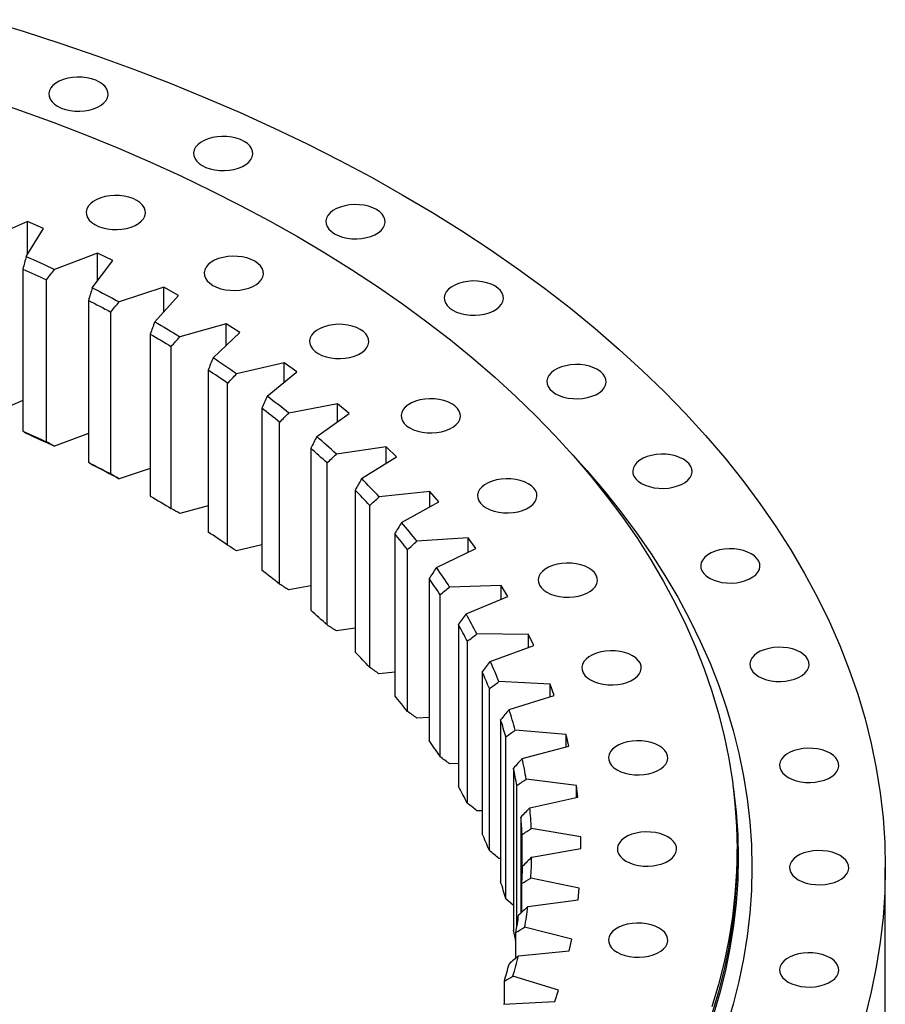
# Model space of a CAD drawing. Header units: millimetres. Extents: x -360 to 6550, y 5580 to 10595.
# Tile 12 of 12: x 4898 to 5278, y 8172 to 8603. Entities that reach past the tile are written whole.
import ezdxf

# ---------------------------------------------------------------- set-up
doc = ezdxf.new("R2010")
doc.units = ezdxf.units.MM
doc.header["$LTSCALE"] = 20

msp = doc.modelspace()

# ---------------------------------------------------------------- linework, layer by layer
at = {"color": 7, "linetype": 'Continuous', "lineweight": 25}
for p, q in [((4901.93, 8514.79), (4883.89, 8506.97)), ((4901.34, 8499.52), (4909, 8511.77)), ((4909, 8511.77), (4901.93, 8514.79)), ((4901.93, 8500.46), (4901.93, 8514.79)), ((4932.67, 8500.95), (4913.78, 8493.83)), ((4939.38, 8497.67), (4932.67, 8500.95)), ((4932.67, 8488.82), (4932.67, 8500.95)), ((4899.91, 8493.98), (4899.91, 8422.94)), ((4930.33, 8485.74), (4939.38, 8497.67)), ((4910.26, 8418.2), (4910.26, 8489.24)), ((4961.76, 8485.97), (4942.1, 8479.59)), ((4968.09, 8482.44), (4961.76, 8485.97)), ((4961.76, 8475.41), (4961.76, 8485.97)), ((4957.69, 8470.88), (4968.09, 8482.44)), ((4928.65, 8480.25), (4928.65, 8409.22)), ((4938.44, 8404.1), (4938.44, 8475.14)), ((4989.08, 8469.92), (4968.73, 8464.3)), ((4994.98, 8466.15), (4989.08, 8469.92)), ((4989.08, 8460.53), (4989.08, 8469.92)), ((4955.75, 8465.47), (4955.75, 8394.43)), ((4983.29, 8455.02), (4994.98, 8466.15)), ((4964.94, 8388.95), (4964.94, 8459.99)), ((5014.49, 8452.85), (4993.55, 8448.02)), ((5019.96, 8448.87), (5014.49, 8452.85)), ((5014.49, 8444.37), (5014.49, 8452.85)), ((4981.11, 8449.68), (4981.11, 8378.64)), ((5007.01, 8438.21), (5019.96, 8448.87)), ((4989.64, 8372.82), (4989.64, 8443.86)), ((4899.91, 8436.34), (4883.89, 8429.4)), ((5037.9, 8434.85), (5016.45, 8430.84)), ((5042.89, 8430.67), (5037.9, 8434.85)), ((5037.9, 8427.09), (5037.9, 8434.85)), ((5004.6, 8432.95), (5004.6, 8361.91)), ((5028.76, 8420.53), (5042.89, 8430.67)), ((5012.45, 8355.78), (5012.45, 8426.82)), ((4928.65, 8421.87), (4913.78, 8416.26)), ((5026.12, 8415.37), (5026.12, 8344.33)), ((5059.2, 8416), (5037.33, 8412.81)), ((5063.7, 8411.64), (5059.2, 8416)), ((5059.2, 8408.81), (5059.2, 8416)), ((5033.26, 8337.91), (5033.26, 8408.95)), ((5048.43, 8402.06), (5063.7, 8411.64)), ((4955.75, 8406.45), (4942.1, 8402.02)), ((5045.59, 8397.01), (5045.59, 8325.97)), ((5078.29, 8396.38), (5056.1, 8394.03)), ((5082.28, 8391.86), (5078.29, 8396.38)), ((5078.29, 8389.66), (5078.29, 8396.38)), ((5051.97, 8319.29), (5051.97, 8390.33)), ((5065.95, 8382.88), (5082.28, 8391.86)), ((4981.11, 8390.14), (4968.73, 8386.73)), ((5062.91, 8377.94), (5062.91, 8306.9)), ((5095.09, 8376.08), (5072.68, 8374.58)), ((5098.56, 8371.41), (5095.09, 8376.08)), ((5095.09, 8369.74), (5095.09, 8376.08)), ((5004.6, 8373), (4993.55, 8370.45)), ((5068.51, 8299.99), (5068.51, 8371.03)), ((5081.23, 8363.07), (5098.56, 8371.41)), ((5078.01, 8358.25), (5078.01, 8287.21)), ((5026.12, 8355.08), (5016.45, 8353.27)), ((5109.53, 8355.17), (5087, 8354.53)), ((5112.46, 8350.38), (5109.53, 8355.17)), ((5109.53, 8349.15), (5109.53, 8355.17)), ((5082.81, 8280.11), (5082.81, 8351.15)), ((5094.22, 8342.72), (5112.46, 8350.38)), ((5045.59, 8336.45), (5037.33, 8335.24)), ((5090.82, 8338.03), (5090.82, 8266.99)), ((5094.8, 8259.72), (5094.8, 8330.76)), ((5121.55, 8333.76), (5099, 8333.99)), ((5123.92, 8328.87), (5121.55, 8333.76)), ((5121.55, 8328.01), (5121.55, 8333.76)), ((5104.84, 8321.93), (5123.92, 8328.87)), ((5062.91, 8317.18), (5056.1, 8316.46)), ((5101.29, 8317.37), (5101.29, 8246.33)), ((5131.09, 8311.94), (5108.61, 8313.02)), ((5104.42, 8238.92), (5104.42, 8309.96)), ((5132.89, 8306.97), (5131.09, 8311.94)), ((5131.09, 8306.41), (5131.09, 8311.94)), ((5113.06, 8300.77), (5132.89, 8306.97)), ((5078.01, 8297.36), (5072.68, 8297.01)), ((5109.37, 8296.35), (5109.37, 8225.31)), ((5138.11, 8289.81), (5115.8, 8291.74)), ((5111.65, 8217.8), (5111.65, 8288.84)), ((5139.34, 8284.78), (5138.11, 8289.81)), ((5138.11, 8284.45), (5138.11, 8289.81)), ((5118.84, 8279.34), (5139.34, 8284.78)), ((5090.82, 8277.07), (5087, 8276.96)), ((5115.03, 8275.07), (5115.03, 8204.03)), ((5142.58, 8267.45), (5120.55, 8270.23)), ((5116.44, 8205.22), (5116.44, 8267.49)), ((5143.23, 8262.38), (5142.58, 8267.45)), ((5142.58, 8262.24), (5142.58, 8267.45)), ((5122.16, 8257.75), (5143.23, 8262.38)), ((5101.29, 8256.39), (5099, 8256.41)), ((5118.23, 8253.62), (5118.23, 8211.5)), ((5144.48, 8244.97), (5122.81, 8248.59)), ((5118.78, 8226.71), (5118.78, 8246)), ((5144.55, 8239.89), (5144.48, 8244.97)), ((5144.48, 8239.88), (5144.48, 8244.97)), ((5122.99, 8236.07), (5144.55, 8239.89)), ((5213.03, 8236.35), (5213.03, 8239.62)), ((5109.37, 8235.42), (5108.61, 8235.45)), ((5278.03, 8162.05), (5278.03, 8231.45)), ((5143.81, 8222.47), (5122.6, 8226.91)), ((5118.65, 8211.89), (5118.65, 8224.47)), ((5143.3, 8217.4), (5143.81, 8222.47)), ((5115.03, 8214.85), (5111.65, 8217.8)), ((5121.34, 8214.41), (5143.3, 8217.4)), ((5140.55, 8200.04), (5119.9, 8205.28)), ((5116.06, 8191.83), (5116.06, 8202.99)), ((5139.47, 8195), (5140.55, 8200.04)), ((5117.22, 8192.85), (5139.47, 8195)), ((5134.74, 8177.79), (5114.74, 8183.8)), ((5111.01, 8171.53), (5111.01, 8181.66)), ((5133.08, 8172.8), (5134.74, 8177.79)), ((5110.64, 8171.51), (5133.08, 8172.8))]:
    msp.add_line(p, q, dxfattribs=at)
at = {"color": 7, "linetype": 'Continuous', "lineweight": 25, "flags": 128}
for points in [[(4883.26, 8603.34), (4900.01, 8598.25), (4916.53, 8592.91), (4932.79, 8587.33), (4948.8, 8581.5), (4964.54, 8575.43), (4980, 8569.12), (4995.16, 8562.58), (5010.03, 8555.82), (5024.58, 8548.83), (5038.81, 8541.63), (5052.71, 8534.21), (5066.26, 8526.59)], [(4915.06, 8565.38), (4916.7, 8564.58), (4918.55, 8563.94), (4920.55, 8563.49), (4922.65, 8563.24), (4924.79, 8563.18), (4926.92, 8563.34), (4928.98, 8563.69), (4930.91, 8564.24), (4932.66, 8564.96), (4934.18, 8565.83), (4935.42, 8566.84), (4936.37, 8567.96), (4936.98, 8569.14), (4937.25, 8570.37), (4937.16, 8571.61), (4936.72, 8572.82), (4935.94, 8573.98), (4934.84, 8575.04), (4933.45, 8575.99), (4931.81, 8576.79), (4929.97, 8577.43), (4927.97, 8577.88), (4925.86, 8578.13), (4923.72, 8578.18), (4921.59, 8578.03), (4919.53, 8577.67), (4917.6, 8577.13), (4915.85, 8576.41), (4914.34, 8575.53), (4913.09, 8574.52), (4912.15, 8573.41), (4911.53, 8572.22), (4911.27, 8570.99), (4911.36, 8569.75), (4911.8, 8568.54), (4912.58, 8567.39), (4913.68, 8566.32), (4915.06, 8565.38)], [(4884.03, 8568.58), (4898.83, 8563.5), (4913.4, 8558.19), (4927.72, 8552.67), (4941.79, 8546.93), (4955.59, 8540.98), (4969.12, 8534.82), (4982.36, 8528.46), (4995.31, 8521.91), (5007.96, 8515.16), (5020.3, 8508.22)], [(4978.54, 8539.38), (4980.17, 8538.58), (4982.02, 8537.94), (4984.02, 8537.49), (4986.12, 8537.24), (4988.27, 8537.19), (4990.4, 8537.34), (4992.45, 8537.69), (4994.38, 8538.24), (4996.13, 8538.96), (4997.65, 8539.83), (4998.9, 8540.84), (4999.84, 8541.96), (5000.45, 8543.14), (5000.72, 8544.37), (5000.63, 8545.61), (5000.19, 8546.83), (4999.41, 8547.98), (4998.31, 8549.05), (4996.92, 8549.99), (4995.28, 8550.79), (4993.44, 8551.43), (4991.44, 8551.88), (4989.34, 8552.13), (4987.19, 8552.18), (4985.06, 8552.03), (4983, 8551.68), (4981.07, 8551.13), (4979.33, 8550.41), (4977.81, 8549.54), (4976.56, 8548.53), (4975.62, 8547.41), (4975.01, 8546.22), (4974.74, 8544.99), (4974.83, 8543.76), (4975.27, 8542.54), (4976.05, 8541.39), (4977.15, 8540.32), (4978.54, 8539.38)], [(4931.46, 8513.47), (4933.1, 8512.67), (4934.95, 8512.03), (4936.95, 8511.58), (4939.05, 8511.33), (4941.19, 8511.28), (4943.32, 8511.43), (4945.38, 8511.78), (4947.31, 8512.33), (4949.06, 8513.05), (4950.57, 8513.92), (4951.82, 8514.93), (4952.77, 8516.05), (4953.38, 8517.23), (4953.64, 8518.46), (4953.56, 8519.7), (4953.11, 8520.92), (4952.33, 8522.07), (4951.23, 8523.13), (4949.85, 8524.08), (4948.21, 8524.88), (4946.36, 8525.52), (4944.36, 8525.97), (4942.26, 8526.22), (4940.12, 8526.27), (4937.99, 8526.12), (4935.93, 8525.77), (4934, 8525.22), (4932.25, 8524.5), (4930.73, 8523.62), (4929.49, 8522.62), (4928.54, 8521.5), (4927.93, 8520.31), (4927.67, 8519.08), (4927.75, 8517.85), (4928.2, 8516.63), (4928.98, 8515.48), (4930.07, 8514.41), (4931.46, 8513.47)], [(5066.26, 8526.59), (5079.47, 8518.76), (5092.32, 8510.73), (5104.8, 8502.52), (5116.9, 8494.12), (5128.62, 8485.54), (5139.95, 8476.78), (5150.87, 8467.86), (5161.39, 8458.77), (5171.49, 8449.53), (5181.16, 8440.14), (5190.41, 8430.61), (5199.22, 8420.94), (5207.6, 8411.14), (5215.52, 8401.22), (5222.99, 8391.18), (5230.01, 8381.03), (5236.56, 8370.78), (5242.64, 8360.43), (5248.25, 8350), (5253.39, 8339.48), (5258.05, 8328.89), (5262.23, 8318.23), (5265.92, 8307.51), (5269.13, 8296.75), (5271.84, 8285.93), (5274.07, 8275.08), (5275.8, 8264.2), (5277.04, 8253.3), (5277.78, 8242.38), (5278.03, 8231.45), (5277.78, 8220.53), (5277.04, 8209.61), (5275.8, 8198.71), (5274.07, 8187.83), (5271.84, 8176.97), (5269.13, 8166.16)], [(5036.57, 8509.44), (5038.2, 8508.64), (5040.05, 8508.01), (5042.05, 8507.55), (5044.15, 8507.3), (5046.3, 8507.25), (5048.43, 8507.4), (5050.48, 8507.76), (5052.41, 8508.3), (5054.16, 8509.02), (5055.68, 8509.9), (5056.93, 8510.91), (5057.87, 8512.02), (5058.48, 8513.21), (5058.75, 8514.44), (5058.66, 8515.68), (5058.22, 8516.89), (5057.44, 8518.04), (5056.34, 8519.11), (5054.95, 8520.05), (5053.31, 8520.85), (5051.47, 8521.49), (5049.47, 8521.94), (5047.37, 8522.19), (5045.22, 8522.25), (5043.09, 8522.09), (5041.03, 8521.74), (5039.1, 8521.19), (5037.36, 8520.47), (5035.84, 8519.6), (5034.59, 8518.59), (5033.65, 8517.48), (5033.04, 8516.29), (5032.77, 8515.06), (5032.86, 8513.82), (5033.3, 8512.61), (5034.08, 8511.45), (5035.18, 8510.39), (5036.57, 8509.44)], [(5020.3, 8508.22), (5032.32, 8501.09), (5044.02, 8493.79), (5055.37, 8486.32), (5066.39, 8478.67), (5077.05, 8470.86), (5087.36, 8462.89), (5097.3, 8454.77), (5106.87, 8446.5), (5116.06, 8438.09), (5124.87, 8429.55), (5133.29, 8420.87), (5141.31, 8412.07), (5148.93, 8403.15), (5156.14, 8394.12), (5162.94, 8384.98), (5169.32, 8375.75), (5175.28, 8366.42), (5180.82, 8357), (5185.93, 8347.5), (5190.61, 8337.93), (5194.85, 8328.29), (5198.65, 8318.6), (5202.01, 8308.84), (5204.93, 8299.04), (5207.4, 8289.2), (5209.42, 8279.32), (5211, 8269.42), (5212.12, 8259.5), (5212.8, 8249.56), (5213.03, 8239.62), (5212.8, 8229.68), (5212.12, 8219.74), (5211, 8209.82), (5209.42, 8199.91), (5207.4, 8190.04), (5204.93, 8180.2), (5202.01, 8170.4)], [(4901.34, 8499.52), (4902.91, 8498.82), (4904.47, 8498.12), (4906.04, 8497.41), (4907.59, 8496.7), (4909.15, 8495.99), (4910.7, 8495.28), (4912.24, 8494.56), (4913.78, 8493.83)], [(4983.18, 8486.79), (4984.82, 8485.99), (4986.66, 8485.35), (4988.66, 8484.9), (4990.76, 8484.65), (4992.91, 8484.59), (4995.04, 8484.75), (4997.1, 8485.1), (4999.03, 8485.65), (5000.77, 8486.37), (5002.29, 8487.24), (5003.54, 8488.25), (5004.48, 8489.37), (5005.1, 8490.55), (5005.36, 8491.78), (5005.27, 8493.02), (5004.83, 8494.23), (5004.05, 8495.39), (5002.95, 8496.45), (5001.56, 8497.4), (4999.93, 8498.2), (4998.08, 8498.84), (4996.08, 8499.29), (4993.98, 8499.54), (4991.83, 8499.59), (4989.7, 8499.44), (4987.65, 8499.08), (4985.72, 8498.54), (4983.97, 8497.82), (4982.45, 8496.94), (4981.2, 8495.93), (4980.26, 8494.82), (4979.65, 8493.63), (4979.38, 8492.4), (4979.47, 8491.16), (4979.91, 8489.95), (4980.69, 8488.8), (4981.79, 8487.73), (4983.18, 8486.79)], [(4899.91, 8493.98), (4901.21, 8493.39), (4902.52, 8492.81), (4903.81, 8492.22), (4905.11, 8491.63), (4906.4, 8491.03), (4907.69, 8490.44), (4908.98, 8489.84), (4910.26, 8489.24)], [(4930.33, 8485.74), (4931.82, 8484.98), (4933.3, 8484.22), (4934.78, 8483.46), (4936.25, 8482.69), (4937.72, 8481.92), (4939.19, 8481.15), (4940.65, 8480.37), (4942.1, 8479.59)], [(5088.43, 8475.94), (5090.06, 8475.14), (5091.91, 8474.5), (5093.91, 8474.05), (5096.01, 8473.8), (5098.15, 8473.75), (5100.29, 8473.9), (5102.34, 8474.26), (5104.27, 8474.8), (5106.02, 8475.52), (5107.54, 8476.4), (5108.79, 8477.41), (5109.73, 8478.52), (5110.34, 8479.71), (5110.61, 8480.94), (5110.52, 8482.18), (5110.08, 8483.39), (5109.3, 8484.54), (5108.2, 8485.61), (5106.81, 8486.55), (5105.17, 8487.35), (5103.33, 8487.99), (5101.33, 8488.44), (5099.23, 8488.69), (5097.08, 8488.75), (5094.95, 8488.59), (5092.89, 8488.24), (5090.96, 8487.69), (5089.22, 8486.97), (5087.7, 8486.1), (5086.45, 8485.09), (5085.51, 8483.98), (5084.89, 8482.79), (5084.63, 8481.56), (5084.72, 8480.32), (5085.16, 8479.11), (5085.94, 8477.95), (5087.04, 8476.89), (5088.43, 8475.94)], [(4928.65, 8480.25), (4929.88, 8479.62), (4931.12, 8478.99), (4932.34, 8478.35), (4933.57, 8477.71), (4934.79, 8477.07), (4936.01, 8476.43), (4937.23, 8475.78), (4938.44, 8475.14)], [(4957.69, 8470.88), (4959.09, 8470.07), (4960.48, 8469.25), (4961.87, 8468.44), (4963.25, 8467.61), (4964.63, 8466.79), (4966, 8465.96), (4967.37, 8465.13), (4968.73, 8464.3)], [(5029.4, 8456.93), (5031.04, 8456.13), (5032.88, 8455.5), (5034.88, 8455.04), (5036.98, 8454.79), (5039.13, 8454.74), (5041.26, 8454.89), (5043.31, 8455.25), (5045.24, 8455.79), (5046.99, 8456.51), (5048.51, 8457.39), (5049.76, 8458.4), (5050.7, 8459.51), (5051.31, 8460.7), (5051.58, 8461.93), (5051.49, 8463.17), (5051.05, 8464.38), (5050.27, 8465.53), (5049.17, 8466.6), (5047.78, 8467.54), (5046.14, 8468.35), (5044.3, 8468.98), (5042.3, 8469.43), (5040.2, 8469.68), (5038.05, 8469.74), (5035.92, 8469.58), (5033.86, 8469.23), (5031.93, 8468.68), (5030.19, 8467.96), (5028.67, 8467.09), (5027.42, 8466.08), (5026.48, 8464.97), (5025.87, 8463.78), (5025.6, 8462.55), (5025.69, 8461.31), (5026.13, 8460.1), (5026.91, 8458.94), (5028.01, 8457.88), (5029.4, 8456.93)], [(4955.75, 8465.47), (4956.91, 8464.79), (4958.07, 8464.11), (4959.22, 8463.43), (4960.37, 8462.74), (4961.52, 8462.06), (4962.66, 8461.37), (4963.8, 8460.68), (4964.94, 8459.99)], [(5133.46, 8439.3), (5135.1, 8438.5), (5136.94, 8437.86), (5138.94, 8437.41), (5141.05, 8437.16), (5143.19, 8437.11), (5145.32, 8437.26), (5147.38, 8437.61), (5149.31, 8438.16), (5151.05, 8438.88), (5152.57, 8439.76), (5153.82, 8440.76), (5154.76, 8441.88), (5155.38, 8443.07), (5155.64, 8444.3), (5155.55, 8445.53), (5155.11, 8446.75), (5154.33, 8447.9), (5153.23, 8448.97), (5151.85, 8449.91), (5150.21, 8450.71), (5148.36, 8451.35), (5146.36, 8451.8), (5144.26, 8452.05), (5142.12, 8452.1), (5139.99, 8451.95), (5137.93, 8451.6), (5136, 8451.05), (5134.25, 8450.33), (5132.73, 8449.46), (5131.49, 8448.45), (5130.54, 8447.33), (5129.93, 8446.15), (5129.66, 8444.92), (5129.75, 8443.68), (5130.19, 8442.46), (5130.97, 8441.31), (5132.07, 8440.24), (5133.46, 8439.3)], [(5069.53, 8424.28), (5071.17, 8423.47), (5073.02, 8422.84), (5075.02, 8422.39), (5077.12, 8422.14), (5079.26, 8422.08), (5081.39, 8422.24), (5083.45, 8422.59), (5085.38, 8423.14), (5087.13, 8423.86), (5088.65, 8424.73), (5089.89, 8425.74), (5090.84, 8426.85), (5091.45, 8428.04), (5091.71, 8429.27), (5091.63, 8430.51), (5091.18, 8431.72), (5090.4, 8432.88), (5089.31, 8433.94), (5087.92, 8434.89), (5086.28, 8435.69), (5084.43, 8436.32), (5082.43, 8436.78), (5080.33, 8437.03), (5078.19, 8437.08), (5076.06, 8436.93), (5074, 8436.57), (5072.07, 8436.03), (5070.32, 8435.31), (5068.81, 8434.43), (5067.56, 8433.42), (5066.61, 8432.31), (5066, 8431.12), (5065.74, 8429.89), (5065.83, 8428.65), (5066.27, 8427.44), (5067.05, 8426.29), (5068.15, 8425.22), (5069.53, 8424.28)], [(4899.91, 8422.94), (4901.21, 8422.35), (4902.52, 8421.77), (4903.81, 8421.18), (4905.11, 8420.59), (4906.4, 8420), (4907.69, 8419.4), (4908.98, 8418.8), (4910.26, 8418.2)], [(4901.34, 8421.95), (4902.91, 8421.25), (4904.47, 8420.55), (4906.04, 8419.84), (4907.59, 8419.13), (4909.15, 8418.42), (4910.7, 8417.7), (4912.24, 8416.99), (4913.78, 8416.26)], [(5140.69, 8412.77), (5147.1, 8405.69), (5154.79, 8396.68), (5162.08, 8387.56), (5168.94, 8378.34), (5175.39, 8369.01), (5181.41, 8359.59), (5187, 8350.08), (5192.16, 8340.49), (5196.88, 8330.82), (5201.17, 8321.09), (5205.01, 8311.29), (5208.4, 8301.44), (5211.35, 8291.54), (5213.84, 8281.61), (5215.89, 8271.63), (5217.48, 8261.63), (5218.62, 8251.61), (5219.3, 8241.58), (5219.53, 8231.54), (5219.3, 8221.49), (5218.62, 8211.46), (5217.48, 8201.44), (5215.89, 8191.44), (5213.84, 8181.46), (5211.35, 8171.53), (5208.4, 8161.63)], [(5171.11, 8399.98), (5172.74, 8399.18), (5174.59, 8398.54), (5176.59, 8398.09), (5178.69, 8397.84), (5180.84, 8397.79), (5182.97, 8397.94), (5185.02, 8398.29), (5186.95, 8398.84), (5188.7, 8399.56), (5190.22, 8400.43), (5191.47, 8401.44), (5192.41, 8402.56), (5193.02, 8403.74), (5193.29, 8404.97), (5193.2, 8406.21), (5192.76, 8407.43), (5191.98, 8408.58), (5190.88, 8409.64), (5189.49, 8410.59), (5187.85, 8411.39), (5186.01, 8412.03), (5184.01, 8412.48), (5181.91, 8412.73), (5179.76, 8412.78), (5177.63, 8412.63), (5175.57, 8412.28), (5173.64, 8411.73), (5171.9, 8411.01), (5170.38, 8410.13), (5169.13, 8409.13), (5168.19, 8408.01), (5167.58, 8406.82), (5167.31, 8405.59), (5167.4, 8404.36), (5167.84, 8403.14), (5168.62, 8401.99), (5169.72, 8400.92), (5171.11, 8399.98)], [(4928.65, 8409.22), (4929.88, 8408.58), (4931.12, 8407.95), (4932.34, 8407.31), (4933.57, 8406.67), (4934.79, 8406.03), (4936.01, 8405.39), (4937.23, 8404.74), (4938.44, 8404.1)], [(4930.33, 8408.17), (4931.82, 8407.41), (4933.3, 8406.65), (4934.78, 8405.89), (4936.25, 8405.12), (4937.72, 8404.35), (4939.19, 8403.58), (4940.65, 8402.8), (4942.1, 8402.02)], [(5103.08, 8389.23), (5104.72, 8388.43), (5106.57, 8387.8), (5108.57, 8387.35), (5110.67, 8387.09), (5112.81, 8387.04), (5114.94, 8387.19), (5117, 8387.55), (5118.93, 8388.09), (5120.68, 8388.81), (5122.2, 8389.69), (5123.44, 8390.7), (5124.39, 8391.81), (5125, 8393), (5125.26, 8394.23), (5125.18, 8395.47), (5124.74, 8396.68), (5123.95, 8397.83), (5122.86, 8398.9), (5121.47, 8399.84), (5119.83, 8400.65), (5117.99, 8401.28), (5115.99, 8401.73), (5113.88, 8401.99), (5111.74, 8402.04), (5109.61, 8401.88), (5107.55, 8401.53), (5105.62, 8400.99), (5103.87, 8400.27), (5102.36, 8399.39), (5101.11, 8398.38), (5100.16, 8397.27), (5099.55, 8396.08), (5099.29, 8394.85), (5099.38, 8393.61), (5099.82, 8392.4), (5100.6, 8391.24), (5101.7, 8390.18), (5103.08, 8389.23)], [(4955.75, 8394.43), (4956.91, 8393.75), (4958.07, 8393.07), (4959.22, 8392.39), (4960.37, 8391.7), (4961.52, 8391.02), (4962.66, 8390.33), (4963.8, 8389.64), (4964.94, 8388.95)], [(5200.89, 8358.47), (5202.53, 8357.67), (5204.37, 8357.03), (5206.37, 8356.58), (5208.47, 8356.33), (5210.62, 8356.28), (5212.75, 8356.43), (5214.81, 8356.78), (5216.74, 8357.33), (5218.48, 8358.05), (5220, 8358.93), (5221.25, 8359.93), (5222.19, 8361.05), (5222.8, 8362.24), (5223.07, 8363.47), (5222.98, 8364.7), (5222.54, 8365.92), (5221.76, 8367.07), (5220.66, 8368.14), (5219.27, 8369.08), (5217.64, 8369.88), (5215.79, 8370.52), (5213.79, 8370.97), (5211.69, 8371.22), (5209.54, 8371.27), (5207.41, 8371.12), (5205.36, 8370.77), (5203.43, 8370.22), (5201.68, 8369.5), (5200.16, 8368.63), (5198.91, 8367.62), (5197.97, 8366.5), (5197.36, 8365.32), (5197.09, 8364.09), (5197.18, 8362.85), (5197.62, 8361.63), (5198.4, 8360.48), (5199.5, 8359.42), (5200.89, 8358.47)], [(5129.63, 8352.24), (5131.26, 8351.44), (5133.11, 8350.8), (5135.11, 8350.35), (5137.21, 8350.1), (5139.36, 8350.05), (5141.49, 8350.2), (5143.54, 8350.55), (5145.47, 8351.1), (5147.22, 8351.82), (5148.74, 8352.7), (5149.99, 8353.7), (5150.93, 8354.82), (5151.54, 8356.01), (5151.81, 8357.24), (5151.72, 8358.47), (5151.28, 8359.69), (5150.5, 8360.84), (5149.4, 8361.91), (5148.01, 8362.85), (5146.37, 8363.65), (5144.53, 8364.29), (5142.53, 8364.74), (5140.43, 8364.99), (5138.28, 8365.04), (5136.15, 8364.89), (5134.09, 8364.54), (5132.16, 8363.99), (5130.42, 8363.27), (5128.9, 8362.4), (5127.65, 8361.39), (5126.71, 8360.27), (5126.09, 8359.09), (5125.83, 8357.86), (5125.92, 8356.62), (5126.36, 8355.4), (5127.14, 8354.25), (5128.24, 8353.19), (5129.63, 8352.24)], [(5148.83, 8313.76), (5150.47, 8312.96), (5152.31, 8312.33), (5154.31, 8311.88), (5156.41, 8311.62), (5158.56, 8311.57), (5160.69, 8311.73), (5162.74, 8312.08), (5164.67, 8312.62), (5166.42, 8313.34), (5167.94, 8314.22), (5169.19, 8315.23), (5170.13, 8316.34), (5170.74, 8317.53), (5171.01, 8318.76), (5170.92, 8320), (5170.48, 8321.21), (5169.7, 8322.37), (5168.6, 8323.43), (5167.21, 8324.38), (5165.57, 8325.18), (5163.73, 8325.81), (5161.73, 8326.26), (5159.63, 8326.52), (5157.48, 8326.57), (5155.35, 8326.42), (5153.29, 8326.06), (5151.36, 8325.52), (5149.62, 8324.8), (5148.1, 8323.92), (5146.85, 8322.91), (5145.91, 8321.8), (5145.3, 8320.61), (5145.03, 8319.38), (5145.12, 8318.14), (5145.56, 8316.93), (5146.34, 8315.77), (5147.44, 8314.71), (5148.83, 8313.76)], [(5222.43, 8315.3), (5224.07, 8314.5), (5225.92, 8313.86), (5227.92, 8313.41), (5230.02, 8313.16), (5232.16, 8313.11), (5234.29, 8313.26), (5236.35, 8313.61), (5238.28, 8314.16), (5240.03, 8314.88), (5241.55, 8315.75), (5242.79, 8316.76), (5243.74, 8317.88), (5244.35, 8319.06), (5244.62, 8320.29), (5244.53, 8321.53), (5244.09, 8322.75), (5243.31, 8323.9), (5242.21, 8324.96), (5240.82, 8325.91), (5239.18, 8326.71), (5237.34, 8327.35), (5235.34, 8327.8), (5233.23, 8328.05), (5231.09, 8328.1), (5228.96, 8327.95), (5226.9, 8327.6), (5224.97, 8327.05), (5223.22, 8326.33), (5221.71, 8325.45), (5220.46, 8324.45), (5219.52, 8323.33), (5218.9, 8322.14), (5218.64, 8320.91), (5218.73, 8319.68), (5219.17, 8318.46), (5219.95, 8317.31), (5221.05, 8316.24), (5222.43, 8315.3)], [(5160.45, 8274.29), (5162.08, 8273.49), (5163.93, 8272.85), (5165.93, 8272.4), (5168.03, 8272.15), (5170.17, 8272.1), (5172.31, 8272.25), (5174.36, 8272.6), (5176.29, 8273.15), (5178.04, 8273.87), (5179.56, 8274.75), (5180.81, 8275.75), (5181.75, 8276.87), (5182.36, 8278.06), (5182.63, 8279.29), (5182.54, 8280.52), (5182.1, 8281.74), (5181.32, 8282.89), (5180.22, 8283.96), (5178.83, 8284.9), (5177.19, 8285.7), (5175.35, 8286.34), (5173.35, 8286.79), (5171.25, 8287.04), (5169.1, 8287.09), (5166.97, 8286.94), (5164.91, 8286.59), (5162.98, 8286.04), (5161.24, 8285.32), (5159.72, 8284.45), (5158.47, 8283.44), (5157.53, 8282.32), (5156.91, 8281.14), (5156.65, 8279.91), (5156.74, 8278.67), (5157.18, 8277.45), (5157.96, 8276.3), (5159.06, 8275.24), (5160.45, 8274.29)], [(5235.47, 8271), (5237.11, 8270.2), (5238.95, 8269.57), (5240.95, 8269.12), (5243.05, 8268.86), (5245.2, 8268.81), (5247.33, 8268.97), (5249.39, 8269.32), (5251.32, 8269.86), (5253.06, 8270.58), (5254.58, 8271.46), (5255.83, 8272.47), (5256.77, 8273.58), (5257.39, 8274.77), (5257.65, 8276), (5257.56, 8277.24), (5257.12, 8278.45), (5256.34, 8279.61), (5255.24, 8280.67), (5253.86, 8281.62), (5252.22, 8282.42), (5250.37, 8283.05), (5248.37, 8283.5), (5246.27, 8283.76), (5244.13, 8283.81), (5241.99, 8283.66), (5239.94, 8283.3), (5238.01, 8282.76), (5236.26, 8282.04), (5234.74, 8281.16), (5233.5, 8280.15), (5232.55, 8279.04), (5231.94, 8277.85), (5231.67, 8276.62), (5231.76, 8275.38), (5232.2, 8274.17), (5232.98, 8273.01), (5234.08, 8271.95), (5235.47, 8271)], [(5211.23, 8267.63), (5211.5, 8265.77), (5212.62, 8255.84), (5213.3, 8245.9), (5213.53, 8235.94), (5213.3, 8225.99), (5212.62, 8216.05), (5211.5, 8206.12), (5209.92, 8196.21), (5207.89, 8186.33), (5205.42, 8176.48), (5202.5, 8166.67)], [(5164.33, 8234.31), (5165.97, 8233.51), (5167.82, 8232.88), (5169.82, 8232.43), (5171.92, 8232.17), (5174.06, 8232.12), (5176.19, 8232.27), (5178.25, 8232.63), (5180.18, 8233.17), (5181.93, 8233.89), (5183.45, 8234.77), (5184.69, 8235.78), (5185.64, 8236.89), (5186.25, 8238.08), (5186.52, 8239.31), (5186.43, 8240.55), (5185.99, 8241.76), (5185.21, 8242.92), (5184.11, 8243.98), (5182.72, 8244.93), (5181.08, 8245.73), (5179.24, 8246.36), (5177.24, 8246.81), (5175.13, 8247.07), (5172.99, 8247.12), (5170.86, 8246.96), (5168.8, 8246.61), (5166.87, 8246.07), (5165.12, 8245.35), (5163.61, 8244.47), (5162.36, 8243.46), (5161.42, 8242.35), (5160.8, 8241.16), (5160.54, 8239.93), (5160.63, 8238.69), (5161.07, 8237.48), (5161.85, 8236.32), (5162.95, 8235.26), (5164.33, 8234.31)], [(5213.03, 8236.35), (5212.8, 8226.41), (5212.12, 8216.47), (5211, 8206.55), (5209.42, 8196.65), (5207.4, 8186.77), (5204.93, 8176.93), (5202.01, 8167.13)], [(5239.83, 8226.15), (5241.47, 8225.35), (5243.32, 8224.71), (5245.32, 8224.26), (5247.42, 8224.01), (5249.56, 8223.96), (5251.69, 8224.11), (5253.75, 8224.46), (5255.68, 8225.01), (5257.43, 8225.73), (5258.95, 8226.6), (5260.19, 8227.61), (5261.14, 8228.73), (5261.75, 8229.91), (5262.02, 8231.14), (5261.93, 8232.38), (5261.49, 8233.59), (5260.71, 8234.75), (5259.61, 8235.81), (5258.22, 8236.76), (5256.58, 8237.56), (5254.74, 8238.2), (5252.74, 8238.65), (5250.63, 8238.9), (5248.49, 8238.95), (5246.36, 8238.8), (5244.3, 8238.44), (5242.37, 8237.9), (5240.62, 8237.18), (5239.11, 8236.3), (5237.86, 8235.3), (5236.92, 8234.18), (5236.3, 8232.99), (5236.04, 8231.76), (5236.13, 8230.53), (5236.57, 8229.31), (5237.35, 8228.16), (5238.45, 8227.09), (5239.83, 8226.15)], [(5160.45, 8194.34), (5162.08, 8193.53), (5163.93, 8192.9), (5165.93, 8192.45), (5168.03, 8192.19), (5170.17, 8192.14), (5172.31, 8192.3), (5174.36, 8192.65), (5176.29, 8193.19), (5178.04, 8193.92), (5179.56, 8194.79), (5180.81, 8195.8), (5181.75, 8196.91), (5182.36, 8198.1), (5182.63, 8199.33), (5182.54, 8200.57), (5182.1, 8201.78), (5181.32, 8202.94), (5180.22, 8204), (5178.83, 8204.95), (5177.19, 8205.75), (5175.35, 8206.38), (5173.35, 8206.83), (5171.25, 8207.09), (5169.1, 8207.14), (5166.97, 8206.99), (5164.91, 8206.63), (5162.98, 8206.09), (5161.24, 8205.37), (5159.72, 8204.49), (5158.47, 8203.48), (5157.53, 8202.37), (5156.91, 8201.18), (5156.65, 8199.95), (5156.74, 8198.71), (5157.18, 8197.5), (5157.96, 8196.35), (5159.06, 8195.28), (5160.45, 8194.34)], [(5235.47, 8181.29), (5237.11, 8180.49), (5238.95, 8179.85), (5240.95, 8179.4), (5243.05, 8179.15), (5245.2, 8179.1), (5247.33, 8179.25), (5249.39, 8179.61), (5251.32, 8180.15), (5253.06, 8180.87), (5254.58, 8181.75), (5255.83, 8182.75), (5256.77, 8183.87), (5257.39, 8185.06), (5257.65, 8186.29), (5257.56, 8187.52), (5257.12, 8188.74), (5256.34, 8189.89), (5255.24, 8190.96), (5253.86, 8191.9), (5252.22, 8192.7), (5250.37, 8193.34), (5248.37, 8193.79), (5246.27, 8194.04), (5244.13, 8194.09), (5241.99, 8193.94), (5239.94, 8193.59), (5238.01, 8193.04), (5236.26, 8192.32), (5234.74, 8191.45), (5233.5, 8190.44), (5232.55, 8189.32), (5231.94, 8188.14), (5231.67, 8186.91), (5231.76, 8185.67), (5232.2, 8184.46), (5232.98, 8183.3), (5234.08, 8182.24), (5235.47, 8181.29)]]:
    msp.add_lwpolyline(points, dxfattribs=at)
at = {"color": 7, "linetype": 'Continuous', "lineweight": 25}
for centre, radius, start, end in [((4723.29, 8062.54), 470.78, 54.9661, 56.4771), ((4722.11, 8060.52), 467.47, 55.0885, 56.3547), ((4751.93, 8101.83), 422.15, 51.2009, 52.8259), ((4750.55, 8099.53), 419.18, 51.3326, 52.6942), ((4780.8, 8136.33), 377.16, 47.1444, 48.8962), ((4779.22, 8133.79), 374.5, 47.2863, 48.7542), ((4809.16, 8165.62), 336.38, 42.7672, 44.6578), ((4807.37, 8162.87), 334.01, 42.9204, 44.5047), ((4836.21, 8189.53), 300.28, 38.0443, 40.0836), ((4722.11, 7989.48), 467.47, 55.0885, 56.3547), ((4834.23, 8186.61), 298.16, 38.2095, 39.9184), ((4750.55, 8028.49), 419.18, 51.3326, 52.6942), ((4861.19, 8208.12), 269.13, 32.9587, 35.1525), ((4859.04, 8205.07), 267.23, 33.1365, 34.9748), ((4779.22, 8062.75), 374.5, 47.2863, 48.7542), ((4883.38, 8221.71), 243.09, 27.5069, 29.8546), ((4881.08, 8218.57), 241.38, 27.6971, 29.6644), ((4807.37, 8091.83), 334.01, 42.9204, 44.5047), ((4902.14, 8230.84), 222.23, 21.7042, 24.1967), ((4899.7, 8227.64), 220.66, 21.9061, 23.9948), ((4834.23, 8115.57), 298.16, 38.2095, 39.9184), ((4916.89, 8236.24), 206.51, 15.5901, 18.2075), ((4914.35, 8233), 205.05, 15.8021, 17.9954), ((4859.04, 8134.03), 267.23, 33.1365, 34.9748), ((4927.2, 8238.81), 195.89, 9.2305, 11.9417), ((4924.58, 8235.55), 194.5, 9.4501, 11.722), ((4881.08, 8147.53), 241.38, 27.6971, 29.6644), ((4932.74, 8239.57), 190.28, 2.7159, 5.4801), ((4930.09, 8236.31), 188.94, 2.9399, 5.2562), ((4899.7, 8156.6), 220.66, 21.9061, 23.9948), ((4933.36, 8239.63), 189.66, 356.1543, 358.9245), ((4930.71, 8236.36), 188.32, 356.3787, 358.7001), ((4914.35, 8161.96), 205.05, 15.8021, 17.9954), ((4929.04, 8240.11), 194.02, 349.6591, 352.3876), ((4926.41, 8236.84), 192.64, 349.8801, 352.1666), ((4924.19, 8164.44), 194.9, 10.1188, 11.7207), ((4919.9, 8242.13), 203.38, 343.3358, 345.9799), ((4917.33, 8238.84), 201.94, 343.55, 345.7657)]:
    msp.add_arc(centre, radius, start, end, dxfattribs=at)
for points in [[(4901.34, 8499.52), (4900.86, 8497.67), (4900.38, 8495.82), (4899.91, 8493.98)], [(4910.26, 8489.24), (4911.44, 8490.77), (4912.61, 8492.3), (4913.78, 8493.83)], [(4930.33, 8485.74), (4929.77, 8483.91), (4929.21, 8482.08), (4928.65, 8480.25)], [(4938.44, 8475.14), (4939.66, 8476.62), (4940.88, 8478.11), (4942.1, 8479.59)], [(4957.69, 8470.88), (4957.05, 8469.08), (4956.4, 8467.27), (4955.75, 8465.47)], [(4964.94, 8459.99), (4966.2, 8461.42), (4967.46, 8462.86), (4968.73, 8464.3)], [(4983.29, 8455.02), (4982.56, 8453.24), (4981.83, 8451.46), (4981.11, 8449.68)], [(4989.64, 8443.86), (4990.94, 8445.25), (4992.25, 8446.63), (4993.55, 8448.02)], [(5007.01, 8438.21), (5006.21, 8436.45), (5005.4, 8434.7), (5004.6, 8432.95)], [(5012.45, 8426.82), (5013.78, 8428.16), (5015.11, 8429.5), (5016.45, 8430.84)], [(4899.91, 8422.94), (4900.38, 8422.61), (4900.86, 8422.28), (4901.34, 8421.95)], [(4913.78, 8416.26), (4912.61, 8416.91), (4911.44, 8417.56), (4910.26, 8418.2)], [(5028.76, 8420.53), (5027.88, 8418.81), (5027, 8417.09), (5026.12, 8415.37)], [(5033.26, 8408.95), (5034.61, 8410.24), (5035.97, 8411.53), (5037.33, 8412.81)], [(4928.65, 8409.22), (4929.21, 8408.87), (4929.77, 8408.52), (4930.33, 8408.17)], [(4942.1, 8402.02), (4940.88, 8402.71), (4939.66, 8403.41), (4938.44, 8404.1)], [(5048.43, 8402.06), (5047.48, 8400.37), (5046.54, 8398.69), (5045.59, 8397.01)], [(5051.97, 8390.33), (5053.35, 8391.56), (5054.73, 8392.8), (5056.1, 8394.03)], [(4968.73, 8386.73), (4967.46, 8387.47), (4966.2, 8388.21), (4964.94, 8388.95)], [(5065.95, 8382.88), (5064.94, 8381.23), (5063.92, 8379.58), (5062.91, 8377.94)], [(5068.51, 8371.03), (5069.9, 8372.21), (5071.29, 8373.4), (5072.68, 8374.58)], [(4993.55, 8370.45), (4992.25, 8371.24), (4990.94, 8372.03), (4989.64, 8372.82)], [(5081.23, 8363.07), (5080.16, 8361.46), (5079.08, 8359.86), (5078.01, 8358.25)], [(5016.45, 8353.27), (5015.11, 8354.1), (5013.78, 8354.94), (5012.45, 8355.78)], [(5082.81, 8351.15), (5084.21, 8352.28), (5085.61, 8353.4), (5087, 8354.53)], [(5094.22, 8342.72), (5093.08, 8341.16), (5091.95, 8339.59), (5090.82, 8338.03)], [(5037.33, 8335.24), (5035.97, 8336.13), (5034.61, 8337.02), (5033.26, 8337.91)], [(5094.8, 8330.76), (5096.2, 8331.84), (5097.6, 8332.91), (5099, 8333.99)], [(5104.84, 8321.93), (5103.66, 8320.41), (5102.47, 8318.89), (5101.29, 8317.37)], [(5056.1, 8316.46), (5054.73, 8317.41), (5053.35, 8318.35), (5051.97, 8319.29)], [(5104.42, 8309.96), (5105.82, 8310.98), (5107.22, 8312), (5108.61, 8313.02)], [(5072.68, 8297.01), (5071.29, 8298), (5069.9, 8299), (5068.51, 8299.99)], [(5113.06, 8300.77), (5111.83, 8299.29), (5110.6, 8297.82), (5109.37, 8296.35)], [(5111.65, 8288.84), (5113.04, 8289.81), (5114.42, 8290.77), (5115.8, 8291.74)], [(5087, 8276.96), (5085.61, 8278.01), (5084.21, 8279.06), (5082.81, 8280.11)], [(5118.84, 8279.34), (5117.57, 8277.92), (5116.3, 8276.49), (5115.03, 8275.07)], [(5116.44, 8267.49), (5117.81, 8268.4), (5119.18, 8269.32), (5120.55, 8270.23)], [(5099, 8256.41), (5097.6, 8257.52), (5096.2, 8258.62), (5094.8, 8259.72)], [(5122.16, 8257.75), (5120.85, 8256.37), (5119.54, 8254.99), (5118.23, 8253.62)], [(5118.78, 8246), (5120.12, 8246.86), (5121.47, 8247.73), (5122.81, 8248.59)], [(5108.61, 8235.45), (5107.22, 8236.61), (5105.82, 8237.77), (5104.42, 8238.92)], [(5122.99, 8236.07), (5121.66, 8234.74), (5120.32, 8233.42), (5118.98, 8232.09)], [(5118.65, 8224.47), (5119.97, 8225.28), (5121.28, 8226.09), (5122.6, 8226.91)], [(5121.34, 8214.41), (5119.98, 8213.13), (5118.62, 8211.86), (5117.26, 8210.58)], [(5116.06, 8202.99), (5117.34, 8203.75), (5118.62, 8204.52), (5119.9, 8205.28)], [(5117.22, 8192.85), (5115.84, 8191.63), (5114.46, 8190.41), (5113.08, 8189.19)], [(5111.01, 8181.66), (5112.25, 8182.37), (5113.5, 8183.09), (5114.74, 8183.8)]]:
    msp.add_open_spline(points, degree=3, dxfattribs=at)

doc.saveas('drawing.dxf')
